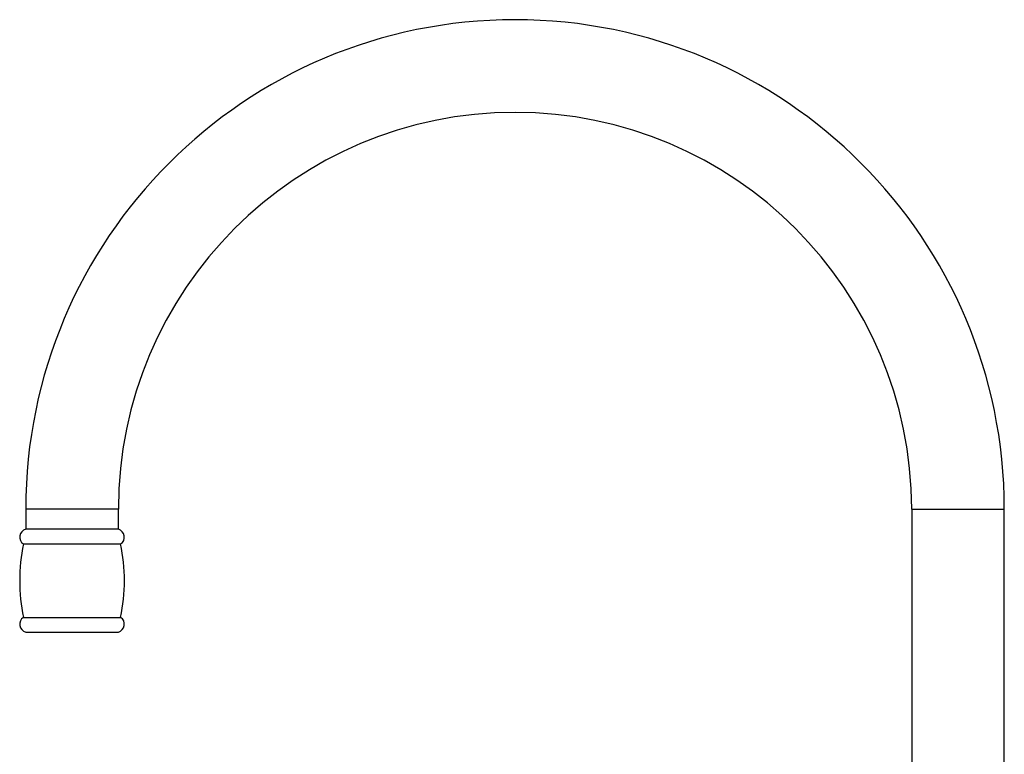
# Paper-space layout '_Right' of a CAD drawing. Header units: millimetres. Extents: x -233 to 25, y -3 to 362.
# Tile 12 of 12: x -233 to 12, y 179 to 362. Entities that reach past the tile are written whole.
import ezdxf

# ---------------------------------------------------------------- set-up
doc = ezdxf.new("R2010")
doc.units = ezdxf.units.MM

psp = doc.layouts.new('_Right')

# ---------------------------------------------------------------- linework, layer by layer
at = {"color": 7, "linetype": 'Continuous', "lineweight": 25}
for p, q in [((-231.5, 240), (-231.5, 235)), ((-208.5, 235), (-208.5, 240)), ((-11.5, 240), (-11.5, 156.2)), ((11.5, 156.2), (11.5, 240)), ((-208.5, 235), (-231.5, 235)), ((-232.07, 231.37), (-207.93, 231.37)), ((-232.07, 213.13), (-207.93, 213.13)), ((-231.5, 209.5), (-208.5, 209.5))]:
    psp.add_line(p, q, dxfattribs=at)
at = {"color": 8, "linetype": 'Continuous', "lineweight": 25}
for p, q in [((-208.5, 240), (-231.5, 240)), ((-11.5, 240), (11.5, 240))]:
    psp.add_line(p, q, dxfattribs=at)
at = {"color": 7, "linetype": 'Continuous', "lineweight": 25}
for centre, radius, start, end in [((-110, 240), 121.5, 0, 180), ((-110, 240), 98.5, 0, 180), ((-231, 233.06), 2, 104.4775, 237.795), ((-209, 233.06), 2, 302.205, 75.5225), ((-188, 222.25), 45, 168.3055, 191.6945), ((-252, 222.25), 45, 348.3055, 11.6945), ((-231, 211.44), 2, 122.205, 255.5225), ((-209, 211.44), 2, 284.4775, 57.795)]:
    psp.add_arc(centre, radius, start, end, dxfattribs=at)

doc.saveas('drawing.dxf')
